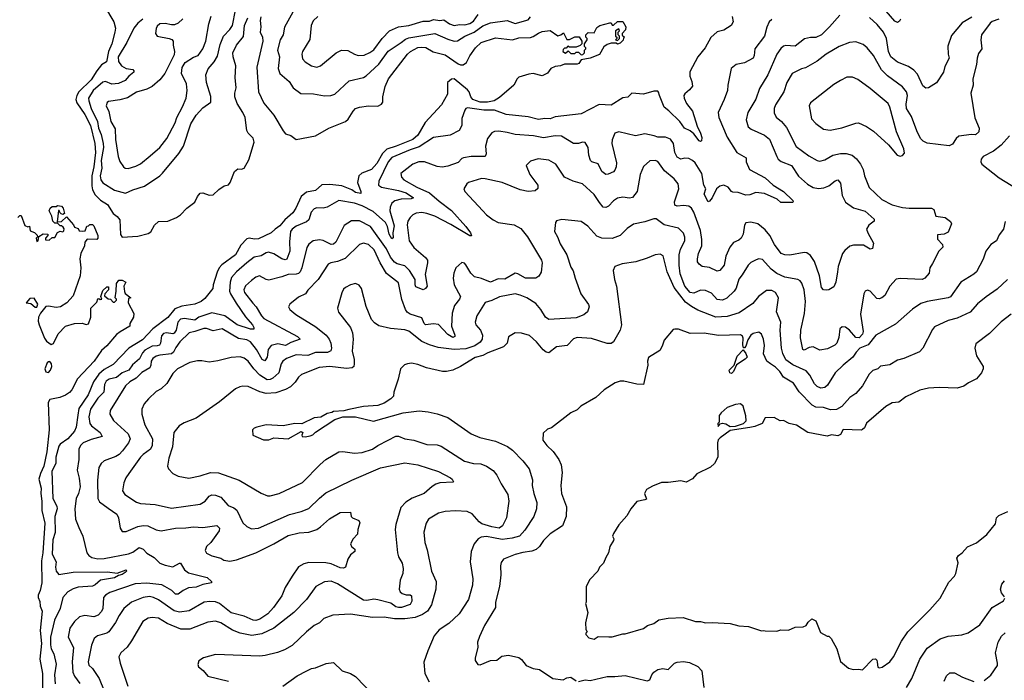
# Model space of a CAD drawing. Extents: x 1771496 to 1971148, y 471553 to 643630.
# Tile 24 of 256: x 1816083 to 1823679, y 516932 to 522031. Entities that reach past the tile are written whole.
import ezdxf

# ---------------------------------------------------------------- set-up
doc = ezdxf.new("R2010")
doc.units = 0

msp = doc.modelspace()

# ---------------------------------------------------------------- linework, layer by layer
at = {"layer": '0CON10XD'}
for points in [[(1816738, 522135), (1816810, 522015), (1816823.5, 521965), (1816816.8, 521935), (1816793.3, 521845), (1816768.9, 521785), (1816753.8, 521706.2), (1816715, 521681.5), (1816677.4, 521635), (1816635, 521565.9), (1816540.2, 521475), (1816523.3, 521445), (1816516.2, 521415), (1816525, 521388.5), (1816585, 521298.2), (1816629, 521215), (1816661.7, 521075), (1816667.7, 521005), (1816655.8, 520895), (1816639.3, 520825), (1816638.8, 520748.8), (1816645, 520718.5), (1816665, 520678.5), (1816707.3, 520637.3), (1816761.9, 520605), (1816804.7, 520535), (1816835, 520512.3), (1816855.6, 520485), (1816861.8, 520371.8), (1816875, 520352), (1816995, 520360.7), (1817075, 520380.9), (1817095.5, 520394.5), (1817123.5, 520445), (1817155, 520474.4), (1817225, 520475.5), (1817293.1, 520505), (1817325, 520525.4), (1817373.9, 520576.1), (1817435, 520621.9), (1817454.6, 520665.4), (1817475, 520692.5), (1817495, 520693.5), (1817545, 520675.6), (1817575, 520680), (1817618.5, 520721.5), (1817660.4, 520749.6), (1817695, 520756.9), (1817706.9, 520773.1), (1817740.7, 520859.3), (1817765, 520879.1), (1817795, 520877.1), (1817815, 520884.5), (1817852, 520948), (1817892.4, 521085), (1817885, 521115.5), (1817844.8, 521154.8), (1817834.7, 521174.7), (1817822.1, 521275), (1817805, 521315.3), (1817760.2, 521385), (1817742.8, 521435), (1817742.4, 521465), (1817753.1, 521505), (1817745.9, 521585), (1817751.8, 521675), (1817730.4, 521745), (1817728.5, 521775), (1817755.7, 521835), (1817808.8, 521901.2), (1817818.1, 521985), (1817844.1, 522045.9)], [(1817629.4, 521840.6), (1817654.7, 521905), (1817704.6, 521955), (1817725, 521985.8), (1817748.3, 522105)], [(1818190.6, 522089.4), (1818125.5, 521974.5), (1818114.6, 521915), (1818093.4, 521875), (1818072.5, 521795), (1818087.8, 521745), (1818077.8, 521655), (1818090.6, 521615), (1818161.2, 521555), (1818192.5, 521505), (1818251.2, 521461.2), (1818349.3, 521459.3), (1818435, 521443.8), (1818483.6, 521446.4), (1818515, 521456.9), (1818625, 521560), (1818735, 521585.4), (1818755, 521597.1), (1818853.4, 521686.6), (1818925, 521788.9), (1819025.8, 521854.2), (1819059, 521881), (1819085, 521892), (1819285, 521923.3), (1819385, 521879.7), (1819435, 521866.2), (1819461.2, 521868.8), (1819517, 521903), (1819588.8, 521935), (1819655, 521984.2), (1819715, 522005.7), (1819845, 522025.3), (1819905, 522002.9), (1820005, 522030.5), (1820025, 522054)], [(1822877.1, 522035), (1822871.2, 522018.8), (1822855, 522008.8), (1822835, 522019.2), (1822733.3, 522135)], [(1820085, 521926.4), (1820115, 521940.9), (1820175, 521947.5), (1820235, 521907.5), (1820257, 521913), (1820278.3, 521928.3), (1820305, 521877.5), (1820325, 521877.5), (1820365, 521897.5), (1820398.3, 521898.3), (1820420, 521865), (1820420, 521845), (1820408.3, 521831.7), (1820375, 521820), (1820325, 521820), (1820313, 521827), (1820298.3, 521811.7), (1820285, 521810), (1820275, 521800), (1820273.3, 521786.7), (1820295, 521772.5), (1820315, 521790), (1820335, 521770), (1820365, 521770), (1820375, 521780), (1820395, 521780), (1820415, 521760), (1820428.3, 521761.7), (1820440, 521775), (1820440, 521795), (1820450, 521805), (1820450, 521815), (1820440, 521825), (1820440, 521845), (1820460, 521875), (1820460, 521885), (1820450, 521895), (1820450, 521915), (1820468.3, 521931.7), (1820515, 521930), (1820535, 521970), (1820560, 521985), (1820635, 522007.5), (1820647, 522007), (1820655, 521990), (1820665, 521990), (1820695, 522017.5), (1820737, 522017), (1820760, 521975), (1820757.5, 521952.5), (1820730, 521925), (1820731.7, 521911.7), (1820750, 521895), (1820741.7, 521888.3), (1820738.3, 521871.7), (1820715, 521850), (1820695, 521842.5), (1820685, 521850), (1820645, 521850), (1820615, 521840), (1820588.8, 521821.2), (1820555, 521762.5), (1820485, 521733.3), (1820415, 521720), (1820396.4, 521693.6), (1820385, 521687.5), (1820285, 521686.7), (1820255.7, 521674.3), (1820215, 521669.2), (1820181.2, 521655), (1820155, 521618.8), (1820115, 521598), (1820045, 521615.6), (1820010.2, 521609.8), (1819932.9, 521587.1), (1819920.4, 521575), (1819894.5, 521525), (1819785, 521431.5), (1819743.1, 521405), (1819693.2, 521393.2), (1819635, 521393.6), (1819579.6, 521415), (1819563.1, 521435), (1819551.9, 521475), (1819539.2, 521489.2), (1819435, 521574.3), (1819415, 521572.9), (1819383.1, 521545), (1819382.6, 521457.4), (1819337.5, 521375), (1819211.7, 521238.3), (1819155, 521140), (1819115, 521107.1), (1818987.8, 521055), (1818915, 521032.8), (1818881.6, 520998.4), (1818838.2, 520921.8), (1818796.6, 520873.4), (1818722.8, 520847.2), (1818699.5, 520825), (1818688.9, 520775), (1818715.7, 520705), (1818715, 520690), (1818675, 520696.2), (1818645, 520717.8), (1818569.7, 520749.7), (1818475, 520759.5), (1818415, 520755.4), (1818366.4, 520713.6), (1818295, 520700.5), (1818254.5, 520665.5), (1818214.4, 520575.6), (1818190.2, 520539.8), (1818127.8, 520485), (1818090.6, 520439.4), (1818054.3, 520415), (1818024, 520385), (1817925, 520339.6), (1817895, 520337.5), (1817854.5, 520345.5), (1817835, 520340), (1817790.4, 520289.6), (1817748.3, 520215), (1817642.2, 520137.8), (1817623.2, 520115), (1817607.8, 520082.2), (1817576.7, 519985), (1817573.8, 519955), (1817511.5, 519878.5), (1817482.9, 519855), (1817435, 519835.4), (1817335, 519819.7), (1817280.9, 519799.1), (1817225, 519733.3), (1817111.3, 519645), (1817031.2, 519558.8), (1816924.3, 519495.7), (1816805, 519370), (1816735, 519331.1), (1816695, 519293.9), (1816651.4, 519235), (1816611.1, 519135), (1816540.5, 519029.5), (1816531.1, 518978.9), (1816519.2, 518885), (1816506.2, 518855), (1816454.1, 518795), (1816396.2, 518755), (1816385, 518738.6), (1816361.6, 518655), (1816362.1, 518605), (1816330.8, 518545), (1816339.7, 518335), (1816370.4, 518275), (1816373.4, 518255), (1816355.6, 518195), (1816356.5, 518073.5), (1816338.5, 518015), (1816333.6, 517905), (1816364.4, 517845), (1816359.4, 517805), (1816364.4, 517775), (1816385, 517748.6), (1816495, 517767.8), (1816759.7, 517770.3), (1816835, 517759.6), (1816903.8, 517783.8), (1816908, 517775), (1816897.8, 517765), (1816875, 517748.8), (1816845, 517741.1), (1816815, 517723.4), (1816706.2, 517703.8), (1816665, 517668.6), (1816645, 517659.3), (1816535, 517652), (1816495, 517638.2), (1816455, 517614.1), (1816415, 517571.9), (1816396.6, 517485), (1816351.6, 517395), (1816320.6, 517265), (1816319.8, 517205), (1816326.1, 517175), (1816347.1, 517135), (1816364.7, 517055.3), (1816351.9, 516975), (1816356.2, 516905)], [(1821578.8, 522055), (1821586.2, 522015), (1821572, 521985), (1821515, 521950.6), (1821465, 521936.5), (1821416, 521894), (1821370.5, 521815), (1821314.6, 521745), (1821252, 521628), (1821253.3, 521595), (1821268.1, 521555), (1821272.7, 521517.3), (1821250.7, 521489.3), (1821215, 521460), (1821207.8, 521445), (1821208.2, 521425), (1821226.7, 521385), (1821272.9, 521325), (1821309.7, 521209.7), (1821336.4, 521155), (1821345, 521122.5), (1821344, 521096), (1821335, 521091.2), (1821325, 521097.1), (1821285, 521150), (1821255, 521174), (1821212.5, 521195), (1821175.5, 521245), (1821092.3, 521327.7), (1821055.4, 521355.4), (1821018, 521445), (1821012.5, 521472.5), (1821005, 521480), (1820975, 521478.8), (1820895, 521456.9), (1820805.8, 521464.2), (1820775, 521434.2), (1820735, 521427.1), (1820645, 521372.5), (1820553.4, 521376.6), (1820415, 521304.4), (1820215, 521280), (1820175, 521266.1), (1820135, 521268.5), (1820085, 521261.5), (1820005, 521281.8), (1819835, 521299.2), (1819745, 521333.5), (1819665, 521332.9), (1819539.1, 521350.9), (1819524.5, 521345.5), (1819516.8, 521333.2), (1819495, 521267.5), (1819494.4, 521215), (1819474.3, 521175.7), (1819405, 521139.4), (1819275, 521120.7), (1819165, 521048.7), (1819095, 521027.2), (1818955, 520966.5), (1818925, 520933.8), (1818854, 520785), (1818851.8, 520755), (1818875, 520737.8), (1819005, 520712.1), (1819065, 520693.8), (1819121.2, 520655), (1819102.6, 520647.4), (1819025, 520646.7), (1818977, 520633), (1818954.4, 520615.6), (1818940.8, 520585), (1818940, 520555), (1818971, 520441), (1818962.1, 520385), (1818963.6, 520346.4), (1818955, 520340), (1818934.2, 520375), (1818921.9, 520435), (1818906.2, 520465), (1818809.5, 520549.5), (1818725, 520595.2), (1818665, 520615.6), (1818545, 520634.5), (1818455, 520583.1), (1818425, 520576.4), (1818375, 520577.5), (1818355, 520570.6), (1818330.6, 520545), (1818313.1, 520485), (1818295, 520470.4), (1818215, 520436), (1818185, 520414.5), (1818173.1, 520395), (1818166, 520316), (1818167.8, 520245), (1818145, 520181.9), (1818131.7, 520178.3), (1818105, 520184.7), (1818045, 520223.8), (1818003.7, 520236.3), (1817985, 520232.2), (1817945, 520209.5), (1817892.6, 520197.4), (1817835.3, 520154.7), (1817755, 520085.6), (1817718.1, 520041.9), (1817705.9, 520004.1), (1817703, 519935), (1817708.9, 519915), (1817752.6, 519842.6), (1817826.3, 519736.3), (1817878.9, 519675), (1817889.5, 519655), (1817888.5, 519641.5), (1817865, 519642.5), (1817761.4, 519675), (1817665.2, 519745.2), (1817565, 519769.3), (1817464.8, 519735.2), (1817435, 519710.8), (1817355, 519724.2), (1817325, 519718.7), (1817303.1, 519696.9), (1817289.3, 519635), (1817275, 519610.7), (1817265, 519606.5), (1817215, 519613.6), (1817192.3, 519607.7), (1817178, 519592), (1817169.7, 519535), (1817160.9, 519519.1), (1817145, 519512.4), (1817105, 519511.7), (1817048.8, 519481.2), (1817029.8, 519460.2), (1817007.7, 519412.3), (1816953.3, 519366.7), (1816924.5, 519325), (1816875, 519305.8), (1816829.9, 519270.1), (1816772.5, 519255), (1816749.4, 519240.6), (1816737.2, 519215), (1816732.1, 519155), (1816685, 519108.8), (1816628.8, 519025), (1816616.7, 518966.7), (1816625.3, 518915), (1816638.5, 518895), (1816703.3, 518845), (1816720, 518815), (1816635, 518790.3), (1816574.2, 518765), (1816552.2, 518745), (1816538.9, 518715), (1816539.6, 518635), (1816527.3, 518555), (1816542.7, 518492.7), (1816548.7, 518425), (1816537.7, 518375), (1816518.5, 518335), (1816508.7, 518255), (1816514.6, 518174.6), (1816538.3, 518111.7)], [(1817033.6, 522035), (1816995.7, 522004.3), (1816962.9, 521965), (1816909.6, 521855), (1816842.2, 521745), (1816845, 521707.5), (1816868.8, 521675), (1816905, 521653.5), (1816955.3, 521645.3), (1816964.3, 521635), (1816963.1, 521625), (1816925, 521596.2), (1816897.7, 521562.3), (1816845, 521539.2), (1816795, 521533.8), (1816745, 521554.6), (1816725, 521547.5), (1816651.2, 521485), (1816615.2, 521425), (1816615.9, 521404.1), (1816635.2, 521345), (1816684.5, 521245), (1816691.9, 521195), (1816711.5, 521145), (1816728.1, 521075), (1816728.6, 521045), (1816711.9, 520945), (1816717.3, 520885), (1816703.5, 520825), (1816708.7, 520795), (1816725, 520771.8), (1816815.6, 520715.6), (1816898.6, 520691.4), (1816955, 520717.8), (1817045, 520745.7), (1817165, 520824.7), (1817185, 520845.5), (1817311.8, 520998.2), (1817346.8, 521055), (1817402.7, 521227.3), (1817444.6, 521295), (1817495, 521351.1), (1817557.1, 521395), (1817558.3, 521438.3), (1817524.5, 521545), (1817520, 521605), (1817538.3, 521651.7), (1817584.6, 521705.4), (1817609.3, 521750.7), (1817629.4, 521840.6)], [(1817341.9, 522038.1), (1817306, 522004), (1817277.4, 521992.6), (1817255, 521991.1), (1817205, 522002.2), (1817165, 521997.8), (1817145, 521980.8), (1817136.3, 521963.7), (1817131.4, 521925), (1817143.8, 521905), (1817235.7, 521885.7), (1817257.3, 521877.3), (1817266.2, 521865), (1817266.2, 521835), (1817278.8, 521785), (1817275, 521760), (1817203.3, 521615), (1817165, 521565.6), (1817105, 521515.5), (1817063.8, 521495), (1816985, 521472.5), (1816915, 521428.5), (1816855, 521412.2), (1816769.2, 521400.8), (1816757.5, 521392.5), (1816749.2, 521365), (1816771.8, 521321.8), (1816785.6, 521245), (1816818.9, 521188.9), (1816823.2, 521105), (1816843.4, 520975), (1816855.8, 520935.8), (1816882.9, 520895), (1816896.7, 520885), (1816921.3, 520881.3), (1816980.2, 520899.8), (1817015, 520917.5), (1817090.9, 520979.1), (1817165, 521045.6), (1817217.3, 521112.7), (1817283.2, 521235), (1817296.1, 521275), (1817340.5, 521359.5), (1817366.4, 521425), (1817376.2, 521483.8), (1817369.6, 521535), (1817330.9, 521615), (1817337.4, 521662.6), (1817359.8, 521700.2), (1817425, 521742.7), (1817458.9, 521755), (1817495.5, 521805), (1817518.2, 521865), (1817541.9, 521998.1), (1817560.8, 522059.2)], [(1817942.5, 522052.5), (1817938.5, 522025), (1817944.4, 521975), (1817937.5, 521935), (1817955.4, 521895.4), (1817958.9, 521865), (1817912.5, 521665), (1817925.8, 521475), (1817965.7, 521385.7), (1818042.9, 521295), (1818115, 521172.5), (1818135, 521150.8), (1818175, 521136.2), (1818215, 521107.5), (1818365, 521135.7), (1818467.4, 521192.6), (1818597.5, 521245), (1818617.3, 521262.7), (1818655, 521325.6), (1818675, 521345.4), (1818705, 521356.8), (1818774.7, 521365.3), (1818846, 521364), (1818875, 521379.2), (1818884.4, 521395.6), (1818885.8, 521435), (1818903.3, 521515), (1818928.8, 521575), (1819075.8, 521765), (1819098, 521785), (1819155, 521815.6), (1819185, 521820), (1819215.4, 521815.4), (1819273.6, 521783.6), (1819365, 521759.4), (1819465, 521690.7), (1819485, 521682.4), (1819505, 521682.4), (1819529.7, 521700.3), (1819555, 521751.4), (1819600, 521815), (1819643.8, 521855), (1819755, 521890), (1819885, 521876), (1819935, 521891.8), (1820025, 521894.4), (1820045, 521900.5), (1820085, 521926.4)], [(1818384.1, 522055.9), (1818348.5, 522021.5), (1818331.1, 521985), (1818322.4, 521877.6), (1818265, 521786.2), (1818258.9, 521765), (1818265, 521728.8), (1818285.4, 521705.4), (1818335, 521675.6), (1818375, 521665.8), (1818405, 521673.8), (1818525.3, 521774.7), (1818565, 521794.6), (1818614, 521794), (1818665, 521764.4), (1818695, 521754.4), (1818741.7, 521758.3), (1818785, 521776.5), (1818815, 521799.1), (1818879.7, 521885), (1818935.5, 521945), (1819005, 521974.7), (1819085, 521986.2), (1819195, 522020.4), (1819245, 522019.1), (1819275, 522031.5), (1819324.6, 522025.4), (1819355, 522029.7), (1819399.1, 521999.1), (1819435, 521985.9), (1819475, 521993.6), (1819517.6, 521992.4), (1819555, 522002.4), (1819585, 522020), (1819620.1, 522069.9)], [(1821886.4, 522033.6), (1821864.6, 522015.4), (1821846.2, 521973.8), (1821828.5, 521905), (1821754.5, 521805.5), (1821750, 521755), (1821741.9, 521735), (1821675, 521698.8), (1821611.2, 521685), (1821572.5, 521655), (1821545.7, 521525), (1821544.2, 521485), (1821518.6, 521415), (1821470.5, 521315), (1821477.8, 521275), (1821540, 521125), (1821615, 521005.8), (1821688, 520965), (1821688.6, 520935), (1821713.1, 520875), (1821835, 520811.5), (1821896.9, 520755), (1821975, 520704.4), (1822048.8, 520635), (1822051.2, 520625), (1822045, 520620), (1821955, 520620.6), (1821926, 520646), (1821828.9, 520688.9), (1821763.1, 520696.9), (1821715, 520679.2), (1821685, 520677.5), (1821625, 520696.9), (1821585, 520699.4), (1821574.6, 520704.6), (1821548.5, 520738.5), (1821515, 520754.5), (1821485, 520746.9), (1821460, 520725), (1821424.4, 520655), (1821405, 520630), (1821395, 520626), (1821363.1, 520685), (1821376.2, 520725), (1821361.2, 520755), (1821344.7, 520845), (1821295, 520925.5), (1821275, 520944.6), (1821245, 520959.2), (1821215, 520962.5), (1821185, 520954.7), (1821155, 520969.1), (1821138.4, 521005), (1821125.9, 521075), (1821105, 521109.5), (1821065, 521123.1), (1821005, 521125.4), (1820978, 521135), (1820905, 521150.5), (1820835, 521134.6), (1820705.7, 521164.3), (1820675.7, 521154.3), (1820655, 521102.5), (1820650.8, 521075), (1820686.2, 520925), (1820684.4, 520895), (1820675, 520870), (1820663, 520857), (1820622.3, 520837.7), (1820606.1, 520836.1), (1820575, 520860), (1820545, 520919.1), (1820496, 520935), (1820485.6, 520945), (1820474.5, 520985), (1820470, 521045), (1820445, 521082.5), (1820425, 521085.8), (1820393.5, 521076.5), (1820355, 521075.4), (1820263, 521133), (1820215.4, 521135.4), (1820125, 521120.3), (1820046.2, 521133.8), (1819905, 521144.6), (1819845, 521161.5), (1819779.1, 521170.9)], [(1822409.4, 522065), (1822331.9, 521975), (1822270, 521915), (1822225, 521894.7), (1822185, 521893.9), (1822137.6, 521882.4), (1822065, 521826.7), (1821995, 521832.5), (1821975, 521826.7), (1821955, 521809.4), (1821925, 521764.2), (1821853.8, 521605), (1821790.4, 521499.6), (1821761.5, 521418.5), (1821700, 521315), (1821688.3, 521258.3), (1821703.7, 521203.7), (1821725.4, 521185.4), (1821829.2, 521139.2), (1821868.5, 521108.5), (1821925.4, 520975.4), (1821935.6, 520955), (1821957.7, 520937.7), (1822036.7, 520905), (1822092.1, 520822.1), (1822161.5, 520761.5), (1822205.4, 520735.4), (1822245, 520727.3), (1822287.9, 520732.1), (1822325, 520747.8), (1822375, 520786.9), (1822395, 520794.2), (1822415, 520768.8), (1822427.3, 520675), (1822453.3, 520623.3), (1822515, 520577.8), (1822605, 520551.9), (1822675, 520492.5), (1822676.2, 520475), (1822634.6, 520445.4), (1822617.1, 520415), (1822626.7, 520385), (1822671.2, 520305), (1822663.3, 520265), (1822645, 520259.2), (1822591.7, 520291.7), (1822515, 520290.9), (1822488.2, 520281.8), (1822449.3, 520250.7), (1822430, 520225), (1822396.9, 520125), (1822392.2, 520085)], [(1823428.6, 522051.4), (1823355, 522005.8), (1823270.6, 521909.4), (1823243, 521827), (1823246, 521765), (1823253.8, 521735), (1823221.2, 521668.8), (1823210.8, 521625), (1823156.7, 521543.3), (1823095, 521506), (1823075, 521501.2), (1823050.6, 521520.6), (1823009.8, 521609.8), (1822982.5, 521642.5), (1822939.3, 521669.3), (1822855, 521702.6), (1822805, 521743.8), (1822785.3, 521785), (1822769.7, 521885), (1822746.2, 521935), (1822698.2, 521995), (1822638.2, 522048.2)], [(1823635.9, 522034.1), (1823585, 522016.8), (1823568.9, 522005), (1823502.5, 521915), (1823498.1, 521875), (1823505.5, 521805), (1823480.7, 521769.3), (1823469.4, 521735)], [(1820695, 521870), (1820710, 521885), (1820710, 521905), (1820700, 521915), (1820700, 521935), (1820710, 521945), (1820705, 521960), (1820680, 521945), (1820680, 521905), (1820690, 521895), (1820690, 521885), (1820680, 521875), (1820695, 521870)], [(1823469.4, 521735), (1823464.4, 521685), (1823436.9, 521575), (1823438.1, 521525), (1823420, 521465), (1823452.4, 521272.4), (1823484.2, 521195), (1823482, 521165), (1823457.1, 521142.9), (1823425, 521145.6), (1823328.3, 521131.7), (1823308, 521115), (1823280.7, 521069.3), (1823255, 521058.1), (1823085, 521078.2), (1823054.3, 521094.3), (1823033.6, 521115), (1823003.1, 521173.1), (1822964.4, 521284.4), (1822923.8, 521345), (1822921.3, 521378.7), (1822931.8, 521445), (1822923.8, 521473.8), (1822892.8, 521512.8), (1822778.3, 521598.3), (1822732.3, 521645), (1822669.1, 521755), (1822620, 521815), (1822589.3, 521839.3), (1822535, 521860.6), (1822485, 521854.4), (1822404, 521824), (1822305, 521765.5), (1822235, 521710.6), (1822145, 521659.4), (1822115, 521651.9), (1822042.5, 521615), (1822000.5, 521545), (1821978.5, 521475), (1821915.3, 521374.7), (1821904.6, 521345), (1821902.6, 521312.6), (1821918.9, 521278.9), (1821961.4, 521245), (1821997.7, 521197.7), (1822073.4, 521053.4), (1822171.3, 520981.3), (1822235, 520944.4), (1822255, 520940), (1822295, 520948.1), (1822355.3, 520984.7), (1822415, 520998.8), (1822458.6, 520998.6), (1822505, 520985.6), (1822538, 520958), (1822570.8, 520915), (1822590, 520875), (1822601.4, 520825), (1822635.7, 520735), (1822735, 520642.5), (1822815, 520602.1), (1822895, 520582.5), (1822945, 520575.5), (1823117.5, 520575), (1823136, 520565), (1823150, 520515), (1823222.5, 520505), (1823265, 520472.5), (1823271.2, 520455), (1823245, 520391.2), (1823215, 520376), (1823165, 520370), (1823165, 520337.5), (1823202, 520295), (1823204.3, 520275), (1823174.4, 520245), (1823125, 520150), (1823105.6, 520114.4), (1823100, 520075), (1823066.7, 520035), (1823045, 520026.2), (1822875.8, 520034.2), (1822845, 520029.2), (1822796.2, 519975), (1822757, 519903), (1822735, 519884.4), (1822715, 519876.9), (1822695, 519878.1), (1822645, 519935.8), (1822625, 519943.8), (1822605, 519936.7), (1822594.5, 519915.5), (1822568.6, 519758.6), (1822591.6, 519625), (1822585, 519604.4), (1822560, 519575), (1822535, 519577.3), (1822485, 519634.5), (1822455, 519658.5), (1822428.7, 519661.3), (1822410.6, 519645), (1822402.3, 519577.7), (1822386.2, 519535), (1822371.7, 519518.3), (1822315, 519491.5), (1822255, 519481.1), (1822205, 519506.2), (1822175, 519500), (1822135, 519481.4), (1822125.6, 519485.6), (1822107.5, 519575), (1822109.6, 519635), (1822137.8, 519762.2), (1822144.6, 519855), (1822134.7, 519944.7), (1822116.4, 519996.4), (1822104.6, 520014.6), (1822086.2, 520026.2), (1821985, 520043.5), (1821925, 520072.6), (1821881.8, 520105), (1821815, 520179.5), (1821785, 520184.5), (1821765, 520178.5), (1821723.6, 520156.4), (1821702.7, 520137.3), (1821657.8, 520062.2), (1821630.6, 520029.4), (1821610.6, 519959.4), (1821596.2, 519935), (1821538.1, 519881.9), (1821505, 519867.3), (1821465, 519872.1), (1821421.2, 519921.2), (1821375, 519940.4), (1821335, 519942.3), (1821285, 519919.1), (1821255, 519925.8), (1821213.3, 519975), (1821179.6, 520069.6), (1821170.8, 520135), (1821169.7, 520215), (1821181.3, 520258.7), (1821214.5, 520325), (1821215, 520352.5), (1821203.9, 520383.9), (1821165, 520423.1), (1821055, 520447.5), (1820993, 520493), (1820975, 520494.4), (1820905, 520469.6), (1820817.4, 520452.6), (1820769.7, 520420.3), (1820716.2, 520365), (1820655, 520341.5), (1820575, 520344.7), (1820535, 520359.2), (1820467.3, 520437.3), (1820415, 520474.4), (1820265, 520488.6), (1820225, 520478.8), (1820216.2, 520465), (1820210, 520395), (1820233.3, 520355), (1820251.9, 520301.9), (1820303.5, 520215), (1820335, 520120), (1820353.2, 520093.2), (1820368, 520035), (1820412, 519915), (1820472.3, 519832.3), (1820476, 519815), (1820463.8, 519775), (1820435.9, 519754.1), (1820375, 519730.4), (1820165, 519717.5), (1820139.5, 519735), (1820102.5, 519795), (1820065, 519840), (1819995, 519884.6), (1819945, 519905.5), (1819905, 519913.8), (1819785, 519891.1), (1819725, 519862.9), (1819675, 519848.1), (1819610, 519745), (1819598.1, 519695), (1819601.4, 519675), (1819637.5, 519635), (1819653.6, 519595), (1819650.5, 519565), (1819636.9, 519543.1), (1819595, 519514.1), (1819525, 519489.6), (1819435, 519485.9), (1819311.4, 519501.4), (1819245, 519520.4), (1819185, 519547.7), (1819085, 519626.9), (1819055, 519636.4), (1818945, 519647.5), (1818855, 519668), (1818820.7, 519690.7), (1818797.3, 519717.3), (1818755, 519817.5), (1818720.8, 519955), (1818703, 519983), (1818675, 519994), (1818635, 519984.2), (1818596.2, 519965), (1818580.2, 519949.8), (1818567.6, 519922.4), (1818535.7, 519804.3), (1818543, 519773), (1818634.6, 519654.6), (1818650.6, 519615), (1818656.5, 519565), (1818647.9, 519472.1), (1818663.2, 519406.8), (1818664.5, 519375.5), (1818660, 519355), (1818646.9, 519343.1), (1818605, 519339.6), (1818475, 519352.9), (1818394, 519346), (1818257.5, 519292.5), (1818235, 519272.9), (1818208.1, 519231.9), (1818171.9, 519198.1), (1818135, 519176.2), (1818060.5, 519149.5), (1817984.7, 519144.7), (1817935, 519158.9), (1817845, 519199.5), (1817805, 519203.3), (1817781.7, 519198.3), (1817749.3, 519180.7), (1817625, 519082), (1817444.1, 518955.9), (1817351.5, 518918.5), (1817313.7, 518896.3), (1817271.9, 518845), (1817260.9, 518735), (1817235, 518647.5), (1817224.3, 518585), (1817231.2, 518565), (1817265, 518528.8), (1817305, 518507.5), (1817388.3, 518491.7), (1817475, 518510), (1817555, 518537.1), (1817617.6, 518532.4), (1817776.2, 518476.2), (1817945, 518375.8), (1817995, 518355.8), (1818015, 518355.8), (1818085, 518374.3), (1818265, 518459.2), (1818401.2, 518598.8), (1818445, 518635.6), (1818545, 518694.2), (1818575, 518698.6), (1818665, 518684.4), (1818725, 518689.5), (1818805, 518716.2), (1818845, 518744.6), (1818925, 518786.7), (1818985, 518815.6), (1819005, 518815.6), (1819055, 518794.5), (1819124.6, 518784.6), (1819225, 518750.9), (1819305, 518748.9), (1819335, 518740), (1819515, 518624.5), (1819585, 518606.5), (1819642, 518602), (1819685, 518584.4), (1819735, 518551.4), (1819765, 518516), (1819798.1, 518448.1), (1819849.5, 518365), (1819857.1, 518315), (1819838.1, 518185), (1819808.9, 518125), (1819782.6, 518107.4), (1819725, 518115.6), (1819649.3, 518139.3), (1819627.5, 518155), (1819575, 518216.9), (1819534.6, 518234.6), (1819445, 518239.1), (1819365.6, 518234.4), (1819315, 518222.9), (1819238, 518175), (1819219.2, 518145), (1819200.6, 518075), (1819210, 517995), (1819227.9, 517937.9), (1819260.8, 517775), (1819296.5, 517695), (1819292.9, 517635), (1819261.2, 517515), (1819228.2, 517465), (1819190.8, 517439.2), (1819134.4, 517415.6), (1819054.1, 517405.9), (1818975, 517406.4), (1818895, 517419.6), (1818805, 517415.5), (1818635, 517442.5), (1818500, 517435), (1818430.3, 517409.7), (1818395, 517375.8), (1818355, 517354.2), (1818295, 517305.8), (1818185, 517200.8), (1818125, 517165.8), (1818073.4, 517146.6), (1817977.6, 517122.4), (1817935, 517118.1), (1817595, 517131.2), (1817500, 517105), (1817465, 517082.5), (1817457.5, 517055), (1817462.5, 517035), (1817497.7, 517007.7), (1817535, 516963.8), (1817695, 516926.2)], [(1822875, 520977.5), (1822895, 520982.5), (1822908.3, 521001.7), (1822904, 521035), (1822848.6, 521165), (1822795.7, 521355), (1822782, 521385), (1822645, 521500), (1822549.7, 521569.7), (1822507.3, 521587.3), (1822465, 521587.5), (1822415, 521562), (1822365, 521530.8), (1822185, 521390), (1822173.8, 521365), (1822192.9, 521265), (1822225, 521230), (1822285, 521185.8), (1822335, 521177.5), (1822425, 521196), (1822535, 521233.3), (1822555, 521233.8), (1822615, 521206.7), (1822670.5, 521170.5), (1822785.5, 521065.5), (1822852.5, 520985), (1822875, 520977.5)], [(1819779.1, 521170.9), (1819745, 521167.5), (1819725, 521158.1), (1819691.5, 521115), (1819676, 521055), (1819681.5, 520995), (1819674.4, 520975.6), (1819565, 520974.6), (1819506.7, 520965), (1819495, 520960.4), (1819465, 520928.9), (1819385, 520900), (1819342.7, 520892.7), (1819305, 520897.3), (1819205, 520933.8), (1819162.6, 520932.6), (1819115.7, 520915), (1819023.3, 520845), (1819028.6, 520815), (1819047.5, 520795), (1819147.4, 520737.4), (1819245, 520695.7), (1819319.6, 520629.6), (1819415, 520557.1), (1819525, 520435.5), (1819560.6, 520385), (1819568, 520362), (1819555, 520362.9), (1819409.1, 520449.1), (1819285, 520513.6), (1819225, 520536.1), (1819185, 520541.9), (1819142.5, 520537.5), (1819115.7, 520525), (1819094.7, 520505.3), (1819077.5, 520475), (1819073.4, 520446.6), (1819088.9, 520325), (1819125, 520272.7), (1819215, 520195.7), (1819228.2, 520175), (1819229.6, 520155), (1819211.6, 520065), (1819225.5, 519975), (1819215, 519955.8), (1819195, 519945.8), (1819139.4, 519969.4), (1819133.5, 519985), (1819134.5, 520025), (1819091.5, 520095), (1819055, 520130), (1818995, 520146.2), (1818975, 520160), (1818945, 520198.8), (1818913.5, 520263.4), (1818790.4, 520435), (1818705, 520479.7), (1818642.7, 520477.3), (1818587.6, 520442.4), (1818521.2, 520315), (1818505, 520299.5), (1818485, 520295.5), (1818425, 520325.4), (1818395, 520330.9), (1818346.3, 520323.7), (1818312.7, 520297.3), (1818298.5, 520271.5), (1818260.6, 520115), (1818247.2, 520085), (1818235, 520072.9), (1818215, 520066.3), (1818155, 520064.6), (1818105.8, 520045.8), (1818005, 520020.5), (1817985, 520024.4), (1817934.4, 520054.4), (1817905, 520043.1), (1817871.7, 520018.3), (1817824.4, 519975.6), (1817812, 519945), (1817817.7, 519925), (1817882.4, 519842.4), (1817907.1, 519815), (1817948.2, 519745), (1817966.7, 519725), (1818225.7, 519585), (1818247.5, 519565), (1818175, 519539.6), (1818135, 519515.9), (1818075, 519530), (1818024.1, 519515.9), (1818001.2, 519485), (1817991.8, 519425), (1817975, 519397.1), (1817955, 519407.1), (1817910.8, 519485), (1817864.2, 519544.2), (1817835, 519558.7), (1817771.2, 519571.2), (1817645, 519645.2), (1817575, 519629.7), (1817525, 519647.6), (1817505, 519648.2), (1817435, 519623.5), (1817390, 519615), (1817319.3, 519545), (1817288.4, 519501.6), (1817269.3, 519465), (1817255, 519453.1), (1817165, 519442), (1817135, 519432.9), (1817109.6, 519415), (1817097.3, 519395), (1817095.6, 519364.4), (1817087.5, 519342.5), (1817025, 519306.6), (1816982.2, 519265), (1816932.3, 519235), (1816899.4, 519205), (1816780, 519015), (1816778.1, 518985), (1816806.6, 518936.6), (1816920, 518835), (1816934.4, 518795), (1816922.5, 518765), (1816877.4, 518702.6), (1816849.6, 518675), (1816825, 518658.6), (1816733.8, 518626.2), (1816711.4, 518605), (1816694.6, 518575.4), (1816683.8, 518476.2), (1816686.4, 518335), (1816699.5, 518309.5), (1816765, 518261.5), (1816833.5, 518213.5), (1816845, 518186.7), (1816858.6, 518105), (1816875, 518080), (1816905, 518079.4), (1816995, 518118.2), (1817035, 518127.2), (1817072.9, 518122.9), (1817135, 518092.7), (1817175, 518085.5), (1817285, 518107.1), (1817365, 518108.2), (1817425, 518116.1), (1817495, 518110.7), (1817605, 518126), (1817625.8, 518105.8), (1817622.2, 518085), (1817557.8, 517995), (1817523.3, 517965), (1817514.3, 517935), (1817525, 517912.9), (1817565, 517891.8), (1817635, 517875.5), (1817658.5, 517858.5), (1817705, 517852.2), (1817755, 517860.5), (1817903.8, 517915), (1818045, 517984.6), (1818155, 518050), (1818238.7, 518071.3), (1818315, 518074.5), (1818375, 518096.5), (1818404.7, 518115.3), (1818472.9, 518177.1), (1818555, 518226), (1818635, 518230), (1818640, 518195), (1818650, 518185), (1818700, 518165), (1818707, 518147), (1818690.8, 518095), (1818689.5, 518060.5), (1818655, 518023.3), (1818636.2, 517985), (1818644, 517964), (1818667.5, 517945), (1818667.5, 517925), (1818635, 517900), (1818613.9, 517866.1), (1818597.5, 517805), (1818581.7, 517798.3), (1818555, 517800.6), (1818485, 517829.6), (1818445, 517839.2), (1818315, 517840), (1818275, 517830), (1818235, 517808.1), (1818186.2, 517736.2), (1818132.4, 517647.6), (1818105, 517584.2), (1818042.3, 517495), (1817997.3, 517445), (1817935.9, 517404.1), (1817905, 517392.9), (1817885, 517395.4), (1817815, 517427.5), (1817715, 517452.4), (1817625.6, 517525), (1817595, 517537.5), (1817550.9, 517540.9), (1817506, 517534), (1817390.8, 517469.2), (1817315, 517458.4), (1817275, 517467.1), (1817155, 517552.7), (1817115, 517571.6), (1817085, 517577.6), (1817035, 517570.9), (1816945, 517535.4), (1816885.5, 517485), (1816851.9, 517431.9), (1816822.6, 517377.4), (1816770, 517305), (1816754.6, 517295.4), (1816683.8, 517275), (1816658.9, 517255), (1816636.7, 517203.3), (1816612.7, 517075), (1816617.8, 517047.8), (1816644.2, 517024.2), (1816695.6, 516945), (1816767.4, 516767.4)], [(1823719.4, 521135), (1823655, 521062.5), (1823595, 521017.1), (1823515, 520975.8), (1823501.2, 520955), (1823498.8, 520935), (1823506.7, 520915), (1823639.7, 520809.7), (1823777.5, 520725)], [(1822392.2, 520085), (1822380.6, 520005), (1822365, 519970), (1822325, 519946.2), (1822305, 519942), (1822285, 519945.8), (1822268.6, 519965), (1822252.9, 520055), (1822214.1, 520164.1), (1822185, 520211.9), (1822155, 520230.6), (1822135, 520234.4), (1822025, 520214.3), (1821985, 520217.1), (1821957.2, 520227.2), (1821906.9, 520295), (1821870.9, 520365), (1821835, 520408.1), (1821778.8, 520455), (1821725, 520469.4), (1821685, 520463.3), (1821676, 520445), (1821663.8, 520375), (1821648, 520345), (1821630.9, 520329.1), (1821589.8, 520310.2), (1821562.5, 520275), (1821530.6, 520205), (1821518.5, 520135), (1821485, 520094.2), (1821465, 520090), (1821405, 520119.4), (1821347.5, 520125), (1821325, 520143.8), (1821312.7, 520162.7), (1821311.4, 520185), (1821320.4, 520225), (1821345.3, 520284.7), (1821346.5, 520335), (1821335.9, 520405), (1821283.2, 520545), (1821265.3, 520575.3), (1821245, 520592.1), (1821205, 520596.1), (1821155, 520590.9), (1821138.3, 520598.3), (1821134.6, 520625), (1821167.3, 520725), (1821164.4, 520764.4), (1821131.7, 520801.7), (1821058.6, 520865), (1821005, 520935.8), (1820985, 520944.3), (1820945, 520940.8), (1820895, 520898.8), (1820870, 520835), (1820845.6, 520705), (1820811.7, 520658.3), (1820786.6, 520653.4), (1820735, 520660.9), (1820695, 520652.5), (1820665, 520633.3), (1820625, 520590.6), (1820605, 520580.6), (1820585, 520584.4), (1820555, 520619.4), (1820515, 520682.5), (1820425, 520764), (1820354.2, 520784.2), (1820286.7, 520815), (1820220, 520915), (1820165, 520945.6), (1820083.4, 520956.6), (1820025, 520938), (1819990, 520905), (1820018, 520835), (1820081.2, 520755), (1820081.7, 520728.3), (1820060.5, 520709.5), (1820005, 520704.3), (1819945, 520717.5), (1819805, 520774.5), (1819675, 520803.8), (1819645, 520804.5), (1819545, 520774), (1819532, 520765), (1819510, 520725), (1819517.5, 520705), (1819656.8, 520556.8), (1819685, 520524.3), (1819735, 520485.7), (1819775, 520465.6), (1819898.6, 520448.6), (1819949.2, 520419.2), (1820000, 520355), (1820108.9, 520175), (1820114.4, 520155), (1820106.6, 520083.4), (1820089.5, 520050.5), (1820065, 520036), (1819985, 520036.7), (1819925, 520070.5), (1819905, 520075.6), (1819825, 520027.5), (1819775, 520029.5), (1819714.2, 520004.2), (1819645, 520034.4), (1819592.5, 520045), (1819563.3, 520075), (1819525, 520140), (1819515, 520151.2), (1819495, 520156.2), (1819447.5, 520115), (1819432.9, 520075), (1819428.6, 520035), (1819435.6, 519985), (1819484.3, 519895), (1819476.9, 519875), (1819436.5, 519825), (1819418.5, 519765), (1819414, 519665), (1819440, 519595), (1819440, 519585), (1819425, 519578.1), (1819385, 519601.2), (1819315, 519678.5), (1819275, 519683.3), (1819215, 519675.5), (1819203.1, 519685), (1819185, 519728.5), (1819095, 519758.3), (1819073.1, 519773.1), (1819059.1, 519795), (1819032.2, 519872.2), (1819005, 519999.2), (1818912, 520072), (1818863.6, 520155), (1818817.7, 520255), (1818775, 520296.5), (1818735, 520306.9), (1818705.4, 520294.6), (1818595, 520188.5), (1818535, 520163.8), (1818484.6, 520155.4), (1818462.5, 520145), (1818386.7, 520025), (1818306.1, 519943.9), (1818288.6, 519915), (1818235, 519889.2), (1818166.2, 519835), (1818156.2, 519815), (1818168, 519795), (1818214.2, 519755), (1818369.1, 519659.1), (1818447.8, 519595), (1818471.8, 519565), (1818484.6, 519535), (1818489.6, 519495), (1818483.3, 519475), (1818458, 519462), (1818365, 519463.2), (1818305, 519438.4), (1818215, 519443.6), (1818141.9, 519415), (1818114.5, 519395), (1818101.1, 519375), (1818082.1, 519305), (1818037.2, 519262.8), (1818015, 519253.2), (1817991.5, 519251.5), (1817936, 519286), (1817889.1, 519335), (1817845, 519395.6), (1817815, 519418.5), (1817785, 519427.8), (1817715, 519424.4), (1817612.1, 519397.9), (1817545, 519388.1), (1817488.8, 519398.8), (1817455, 519396.9), (1817395, 519384.4), (1817301.2, 519335), (1817265, 519301.2), (1817218, 519222), (1817175, 519181.4), (1817135, 519160.8), (1817076, 519105), (1817044.3, 519065), (1817025.6, 519024.4), (1817024.4, 518985), (1817048.5, 518905), (1817107.3, 518795), (1817106.4, 518745), (1817092.5, 518715), (1817035, 518675.5), (1817015.5, 518655), (1816925, 518527.5), (1816901.9, 518495), (1816885.6, 518455), (1816875.7, 518395), (1816895.4, 518365.4), (1816985, 518306.7), (1817015, 518296.9), (1817128.3, 518288.3), (1817255, 518261.5), (1817475, 518291.1), (1817515, 518315.5), (1817545, 518353.6), (1817565, 518362.7), (1817595, 518361.2), (1817634.7, 518344.7), (1817692.2, 518282.2), (1817734, 518264), (1817759.4, 518245), (1817805, 518148), (1817835, 518119.2), (1817871.3, 518101.3), (1817925, 518106.5), (1818165, 518211.5), (1818256, 518234), (1818315, 518256.7), (1818395, 518337.8), (1818445, 518379.5), (1818645, 518475.5), (1818867.1, 518572.9), (1819055, 518610.9), (1819154.7, 518594.7), (1819315, 518542.7), (1819406, 518495), (1819420, 518485), (1819430, 518465), (1819425, 518460), (1819325, 518455.6), (1819293.8, 518446.2), (1819265, 518428.6), (1819204.3, 518375), (1819111.5, 518338.5), (1819062.6, 518307.4), (1819024.6, 518265.4), (1818984.5, 518135), (1818980, 518095), (1818997.8, 517915), (1819006.7, 517885), (1819034.5, 517835), (1819041.2, 517795), (1819038.5, 517755), (1819017.3, 517705), (1819010.6, 517635), (1819019.2, 517615), (1819035, 517601.4), (1819065, 517590.6), (1819095, 517592), (1819105.8, 517585), (1819107.3, 517542.7), (1819095, 517516.7), (1819030, 517495), (1819005, 517492.7), (1818985, 517499.1), (1818946.4, 517526.4), (1818845, 517553.1), (1818815, 517557.1), (1818761.5, 517548.5), (1818735, 517551.1), (1818535, 517677.2), (1818485, 517696.7), (1818435, 517691.3), (1818368.6, 517655), (1818295, 517554.3), (1818197.8, 517455), (1818045, 517334.6), (1817950.1, 517289.9), (1817875, 517278.6), (1817785, 517295.3), (1817725, 517318.9), (1817634.2, 517375), (1817595, 517387.9), (1817535, 517380), (1817395, 517326.8), (1817326.5, 517326.5), (1817220.7, 517370.7), (1817155, 517410.5), (1817105, 517417.8), (1817075, 517410.6), (1817032.5, 517385), (1816944.7, 517235.3), (1816911.3, 517188.7), (1816864.2, 517145), (1816848, 517112), (1816858.1, 517065), (1816917.4, 516887.4)], [(1816070, 520505), (1816085, 520520), (1816095, 520520), (1816123.6, 520443.6), (1816145, 520432.5), (1816158.3, 520438.3), (1816165, 520400), (1816198.3, 520388.3), (1816218.3, 520368.3), (1816220, 520355), (1816210, 520345), (1816215, 520320), (1816227, 520323), (1816231.7, 520358.3), (1816265, 520377.5), (1816300, 520375), (1816300, 520365), (1816282.5, 520345), (1816283, 520333), (1816311.7, 520328.3), (1816335, 520350), (1816355, 520350), (1816375, 520387.5), (1816395, 520397.5), (1816415, 520392.5), (1816425, 520400), (1816426.4, 520416.4), (1816419.3, 520429.3), (1816405, 520440), (1816395, 520440), (1816375, 520460), (1816355, 520460), (1816340, 520475), (1816331.2, 520515), (1816311.2, 520555), (1816317.5, 520575), (1816335, 520590), (1816365, 520590), (1816375, 520597.5), (1816405, 520592.5), (1816417.5, 520575), (1816430, 520535), (1816415, 520527.5), (1816403, 520533), (1816391.7, 520541.7), (1816388.3, 520558.3), (1816381.7, 520558.3), (1816371.7, 520471.7), (1816407, 520473), (1816445, 520510), (1816498.3, 520448.3), (1816505, 520430), (1816535, 520420), (1816541.7, 520401.7), (1816565, 520397.5), (1816589.3, 520400.7), (1816601.7, 520438.3), (1816615, 520440), (1816625, 520450), (1816645, 520450), (1816655, 520440), (1816686.7, 520365), (1816686.7, 520345), (1816677.5, 520335), (1816605, 520336.7), (1816586.7, 520315), (1816583.3, 520285), (1816555.8, 520225), (1816547.1, 520185), (1816553.8, 520115), (1816550.8, 520055), (1816495, 519900), (1816448, 519845), (1816398.8, 519815), (1816365, 519810.6), (1816305, 519820), (1816285, 519816.7), (1816243.1, 519766.9), (1816227.8, 519735), (1816226.5, 519705), (1816234.4, 519675), (1816273.5, 519573.5), (1816290, 519550), (1816325, 519524), (1816345, 519531.2), (1816378.9, 519605), (1816437.1, 519665), (1816505, 519686.4), (1816565, 519688.8), (1816595, 519677.5), (1816615, 519682.5), (1816632.5, 519735), (1816633.3, 519805), (1816678.3, 519851.7), (1816685, 519877.5), (1816695, 519880), (1816705, 519870), (1816717.5, 519875), (1816710, 519895), (1816725, 519940), (1816755, 519970), (1816768.3, 519968.3), (1816767.5, 519945), (1816740, 519915), (1816738.3, 519898.3), (1816765, 519877.5), (1816785, 519872.5), (1816805, 519850), (1816815, 519850), (1816830, 519865), (1816830, 519875), (1816820, 519885), (1816828.8, 519935), (1816830, 519995), (1816848.3, 520021.7), (1816875, 520020), (1816902.5, 520005), (1816886.7, 519975), (1816891.7, 519931.7), (1816897, 519917), (1816940, 519885), (1816921.7, 519878.3), (1816920, 519845), (1816963, 519763), (1816960, 519735), (1816932.5, 519685), (1816932.5, 519665), (1816857.3, 519622.7), (1816829.6, 519600.4), (1816755, 519514), (1816713.1, 519476.9), (1816658.6, 519395), (1816530.2, 519259.8), (1816485.7, 519174.3), (1816467.4, 519152.6), (1816437.4, 519132.6), (1816393.3, 519115), (1816315, 519098.6), (1816302.2, 519075), (1816311.3, 518865), (1816293.3, 518695), (1816269.8, 518585), (1816242.6, 518527.4), (1816232.1, 518485), (1816248.8, 518415), (1816245.3, 518375), (1816253.3, 518315), (1816253.1, 518243.1), (1816278.3, 518145), (1816262.7, 517915), (1816251.9, 517855), (1816255.3, 517685), (1816240.8, 517625), (1816225, 517590), (1816225, 517570), (1816239.3, 517539.3), (1816242, 517505), (1816255.6, 517465), (1816240, 517315), (1816251.2, 517215), (1816237.5, 517095), (1816258.4, 516985), (1816259.1, 516805)], [(1823685, 520472.5), (1823672, 520415), (1823640.3, 520369.7), (1823618.8, 520325), (1823574.3, 520295.7), (1823536.2, 520245), (1823515, 520182.5), (1823464.2, 520085), (1823443.6, 520066.4), (1823344.2, 520005), (1823265, 519892.7), (1823245, 519884.6), (1823085, 519856.2), (1823035, 519839.1), (1822972.2, 519797.8), (1822838.9, 519681.1), (1822688, 519595), (1822629, 519521), (1822564.5, 519495), (1822535.5, 519465), (1822510.5, 519425), (1822435.3, 519364.7), (1822375, 519305.6), (1822315, 519210), (1822295, 519191.4), (1822265, 519187.5), (1822235, 519200.5), (1822215, 519219.4), (1822178.4, 519288.4), (1822149.7, 519319.7), (1822046.5, 519366.5), (1821995, 519406.7), (1821970.8, 519455), (1821960, 519495), (1821949.4, 519635), (1821956.2, 519696.2), (1821922.2, 519775), (1821937.8, 519885), (1821915, 519925.6), (1821885, 519941.1), (1821845, 519941.4), (1821784, 519895), (1821738.6, 519841.4), (1821635, 519769.1), (1821540.2, 519739.8), (1821455, 519734.6), (1821315, 519788.5), (1821265, 519816.1), (1821220.7, 519850.7), (1821133.1, 519963.1), (1821077.7, 520085), (1821047, 520207), (1821025, 520220), (1820985, 520217.1), (1820925, 520190), (1820837.8, 520162.2), (1820732.4, 520147.6), (1820675, 520126), (1820662, 520095), (1820671.4, 520025), (1820686.7, 519975), (1820725.6, 519674.4), (1820715.7, 519635), (1820665, 519544), (1820645, 519531.4), (1820615, 519532.2), (1820495, 519570), (1820385, 519576.7), (1820355, 519568), (1820306.7, 519515), (1820225, 519505.6), (1820165, 519460), (1820145, 519464.2), (1820122.3, 519482.3), (1820070.8, 519545), (1820015, 519593.3), (1819955, 519611.2), (1819906.4, 519613.6), (1819855, 519583.3), (1819842.9, 519535), (1819814.6, 519505.4), (1819695, 519460), (1819655, 519437.9), (1819597.3, 519422.7), (1819485, 519353.6), (1819425, 519326.4), (1819375, 519315.4), (1819345, 519315.4), (1819222.8, 519342.8), (1819155, 519369.4), (1819105, 519378.6), (1819074.3, 519375.7), (1819052.7, 519367.3), (1819020, 519335), (1819003.3, 519255), (1818970, 519155), (1818966.7, 519125), (1818947.5, 519105), (1818895, 519070), (1818845, 519053.3), (1818735, 519046.2), (1818623.3, 519023.3), (1818583, 519013), (1818505, 519007.5), (1818491.7, 518998.3), (1818455, 518990), (1818407, 518963), (1818355, 518956.7), (1818259.3, 518910.7), (1818207, 518913), (1818115, 518896.7), (1817985, 518902.5), (1817913, 518887), (1817891.7, 518878.3), (1817880, 518865), (1817883, 518823), (1817965, 518787.5), (1818005, 518787.5), (1818045, 518802.5), (1818155, 518796.2), (1818255, 518852.5), (1818267.5, 518845), (1818260, 518825), (1818263, 518813), (1818285, 518810), (1818325, 518818.8), (1818345, 518826.7), (1818365, 518846.7), (1818513.9, 518946.1), (1818575, 518966.2), (1818675, 518966.2), (1818812.3, 518932.3), (1819042.4, 518997.6), (1819125, 519006.9), (1819165, 519011.1), (1819235, 519003.3), (1819305, 518988.1), (1819385, 518961.4), (1819565, 518833.1), (1819632.9, 518807.1), (1819755, 518776.7), (1819846.9, 518736.9), (1819885, 518707.5), (1819965, 518627.1), (1820012.5, 518565), (1820038.3, 518478.3), (1820036.7, 518435), (1820048.9, 518375), (1820071.9, 518305), (1820069.4, 518255), (1820049.4, 518195), (1819980.5, 518089.5), (1819938.6, 518045), (1819882.3, 518027.7), (1819805, 518018.3), (1819738.3, 518031.7), (1819685, 518041.9), (1819643.4, 518036.6), (1819621.4, 518025), (1819590, 517985), (1819567.1, 517925), (1819559.5, 517845), (1819578.5, 517715), (1819575.6, 517665), (1819545, 517556.7), (1819474.3, 517445), (1819395, 517371.4), (1819318.7, 517321.3), (1819282, 517275), (1819231.2, 517158.8), (1819202.3, 517072.3), (1819208.8, 516985), (1819241.2, 516921.2)], [(1823702.9, 520025), (1823625, 519950), (1823538.1, 519891.9), (1823471.9, 519838.1), (1823415, 519772.9), (1823315, 519727.5), (1823245, 519708.6), (1823140.3, 519659.7), (1823125, 519640), (1823050.8, 519495), (1823025, 519466), (1822904.3, 519415.7), (1822855, 519402.5), (1822795, 519365.7), (1822725, 519355.7), (1822703.2, 519336.8), (1822665, 519322.5), (1822637.1, 519295), (1822584.3, 519205), (1822535, 519145.7), (1822486.3, 519113.7), (1822424.7, 519045.3), (1822385, 519021.2), (1822338.8, 519018.8), (1822285, 519038.5), (1822225, 519041.2), (1822196, 519056), (1822097.4, 519157.4), (1822053.5, 519225), (1821975, 519271.4), (1821946.2, 519315), (1821915, 519348.2), (1821875, 519373.9), (1821848.1, 519395), (1821822.4, 519452.4), (1821829.1, 519515), (1821822.6, 519565), (1821805, 519602.5), (1821785, 519617.8), (1821742.4, 519607.6), (1821725, 519595.8), (1821700.8, 519559.2), (1821685, 519511.9), (1821675, 519498), (1821667, 519497), (1821660.9, 519520.9), (1821663.6, 519573.6), (1821658.6, 519588.6), (1821645, 519597.8), (1821475, 519593.6), (1821365, 519612.5), (1821255, 519609.4), (1821165, 519643.3), (1821137, 519643), (1821125, 519640), (1821055, 519557.5), (1821039.5, 519510.5), (1821021.2, 519478.8), (1820935, 519422.5), (1820926, 519395), (1820929.2, 519365), (1820895, 519216.2), (1820845, 519218.6), (1820745, 519242), (1820715, 519241.2), (1820677.5, 519227.5), (1820592.5, 519175), (1820527.5, 519115), (1820411.7, 519048.3), (1820385, 519020), (1820333.9, 518996.1), (1820185, 518880), (1820155, 518870), (1820121.7, 518838.3), (1820120, 518785), (1820148.8, 518745), (1820199.1, 518699.1), (1820241.4, 518635), (1820259.4, 518595), (1820268.5, 518535), (1820258.9, 518435), (1820263.5, 518373.5), (1820302.1, 518272.1), (1820300, 518195), (1820270.8, 518125), (1820176.8, 518063.2), (1820125, 518011.4), (1820094.5, 517965), (1820068.6, 517941.4), (1820035, 517928.7), (1819965, 517919.2), (1819905, 517903.3)], [(1816215, 519811.9), (1816224.3, 519835), (1816195, 519882), (1816162.2, 519877.8), (1816132.5, 519845), (1816169.4, 519839.4), (1816202.5, 519812.5), (1816215, 519811.9)], [(1823733.2, 519756.8), (1823655, 519698), (1823565, 519607.5), (1823460.7, 519529.3), (1823450.8, 519495), (1823463.6, 519436.4), (1823516.7, 519355), (1823516.7, 519335), (1823504, 519305), (1823465, 519260), (1823401.7, 519228.3), (1823367.5, 519202.5), (1823315.8, 519185.8), (1823177.3, 519192.7), (1823095, 519187.5), (1823027.9, 519172.1), (1822920.7, 519119.3), (1822865, 519078.8), (1822815, 519072.5), (1822766.2, 519045), (1822615, 518916), (1822599.5, 518880.5), (1822585, 518867.5), (1822575, 518863.1), (1822435, 518866.9), (1822415, 518829.2), (1822395, 518818.9), (1822345, 518825.6), (1822313.9, 518816.1), (1822164.4, 518844.4), (1822075, 518900), (1822020, 518915), (1821977, 518937), (1821950, 518935), (1821905, 518960), (1821835, 518957.5), (1821812, 518915), (1821755, 518890.5), (1821715, 518882.2), (1821565, 518860), (1821487, 518803), (1821473, 518787), (1821467.5, 518765), (1821470, 518655), (1821443.6, 518606.4), (1821413.6, 518576.4), (1821307.5, 518525), (1821275, 518487.5), (1821225, 518462.5), (1821185, 518472.5), (1821085, 518457.5), (1821035, 518457.5), (1820965, 518430), (1820920, 518405), (1820902.5, 518375), (1820918.8, 518331.2), (1820906.1, 518323.9), (1820845, 518312.5), (1820797.5, 518255), (1820768.3, 518201.7), (1820705, 518132.5), (1820663.3, 518065), (1820657.5, 518045), (1820667.5, 518025), (1820665, 518010), (1820636.7, 517965), (1820626.7, 517915), (1820605, 517880), (1820587.5, 517835), (1820557.5, 517805), (1820542.5, 517775), (1820480.7, 517709.3), (1820452.5, 517655), (1820452.5, 517535), (1820447.5, 517525), (1820467.5, 517455), (1820447.5, 517375), (1820450, 517325), (1820460, 517305), (1820450, 517295), (1820450, 517285), (1820475, 517260), (1820515, 517250), (1820545, 517270), (1820627, 517267), (1820653, 517267), (1820735, 517290), (1820755, 517290), (1820895, 517331.2), (1820926.4, 517353.6), (1820975, 517370), (1821015, 517397.5), (1821085, 517412.5), (1821203, 517417), (1821296.4, 517386.4), (1821335, 517386.2), (1821375, 517376.2), (1821425, 517378.8), (1821565, 517370), (1821631.7, 517351.7), (1821705, 517346.2), (1821805, 517312.5), (1821825, 517317.5), (1821835, 517312.5), (1821925, 517310), (1821955, 517322.5), (1822015, 517320), (1822065, 517342.5), (1822126.4, 517343.6), (1822150, 517355), (1822165, 517380), (1822195, 517407.5), (1822225, 517390), (1822260.7, 517300.7), (1822313, 517273), (1822325, 517272.5), (1822343.6, 517253.6), (1822386.7, 517175), (1822416.4, 517076.4), (1822476.4, 517026.4), (1822514.1, 517014.1), (1822555, 517018), (1822585, 517013.8), (1822665, 517094), (1822685, 517097.5), (1822695, 517087.5), (1822699.2, 517070.8), (1822704, 517034), (1822715, 517028.8), (1822735.7, 517034.3), (1822795, 517073.8), (1822825, 517113.8), (1822885.4, 517234.6), (1822934.6, 517305.4), (1823105, 517476), (1823184, 517565), (1823251.3, 517688.7), (1823294.5, 517735.5), (1823304.4, 517755), (1823322.3, 517837.7), (1823314.2, 517875), (1823325, 517896.2), (1823355, 517916.2), (1823395, 517963.3), (1823465.8, 517994.2), (1823543.9, 518056.1), (1823610.7, 518139.3), (1823620, 518185), (1823636.4, 518203.6), (1823706.1, 518233.9)], [(1821575, 519301.2), (1821561.1, 519305), (1821555.4, 519325), (1821594.4, 519365), (1821619.2, 519435), (1821665, 519483.3), (1821685.5, 519455), (1821694.2, 519425), (1821680.6, 519409.4), (1821613.3, 519366.7), (1821591.3, 519315), (1821575, 519301.2)], [(1816305, 519308.6), (1816321.4, 519325), (1816331.9, 519355), (1816329.4, 519375), (1816315, 519391.4), (1816305, 519390.8), (1816295, 519381.2), (1816278.1, 519335), (1816285, 519313.8), (1816305, 519308.6)], [(1821565, 518890), (1821605, 518893.3), (1821667, 518913), (1821688.1, 518935), (1821686.4, 518973.6), (1821665, 519046.7), (1821645, 519066), (1821605, 519060.8), (1821541.7, 519038.3), (1821493.6, 518996.4), (1821480, 518975), (1821480, 518925), (1821470, 518915), (1821471.7, 518891.7), (1821488.3, 518911.7), (1821505, 518917.5), (1821530.3, 518910.3), (1821565, 518890)], [(1816538.3, 518111.7), (1816570.8, 518045), (1816601.5, 517915), (1816615.6, 517895), (1816639.8, 517879.8), (1816685, 517869.1), (1816735, 517871.3), (1816921.7, 517908.3), (1816955, 517921.1), (1817005, 517957.5), (1817035, 517943.3), (1817065, 517914.4), (1817119.8, 517879.8), (1817165, 517837.1), (1817205, 517820.9), (1817265, 517808.9), (1817315, 517836.2), (1817325, 517836.2), (1817354.1, 517784.1), (1817385, 517760.5), (1817530, 517725), (1817563.3, 517695), (1817562.5, 517685), (1817495, 517670.4), (1817445, 517651.1), (1817385.8, 517645), (1817344, 517626), (1817305, 517595.8), (1817285, 517597.1), (1817255.9, 517625.9), (1817203.6, 517655), (1817179.7, 517669.7), (1817065, 517682.3), (1816975, 517675.4), (1816779.5, 517610.5), (1816745, 517588.1), (1816730.2, 517569.8), (1816725.9, 517485), (1816715, 517462.9), (1816688.9, 517435), (1816655, 517420.9), (1816585, 517430.9), (1816545, 517420.5), (1816505, 517384.5), (1816471.1, 517335), (1816456.2, 517265), (1816497.9, 517185), (1816487.3, 517075), (1816493.4, 516993.4), (1816505, 516962.9), (1816546.2, 516906.2)], [(1819905, 517903.3), (1819815, 517868), (1819798.3, 517841.7), (1819792.5, 517815), (1819794.3, 517745), (1819785.6, 517655), (1819754.3, 517534.3), (1819754.3, 517495), (1819668.1, 517355), (1819630.3, 517269.7), (1819615.8, 517225), (1819618, 517185), (1819595.8, 517105), (1819596.2, 517085), (1819618.8, 517055), (1819635, 517050), (1819715, 517085.4), (1819765, 517086.4), (1819802.7, 517117.3), (1819855, 517126.9), (1819935, 517107.1), (1819955, 517092.5), (1819991.2, 517045), (1820045, 517023.3), (1820093.3, 517015), (1820195, 516946.9), (1820275, 516936.7), (1820305, 516951.1), (1820335, 516957.1), (1820375, 516927.1)], [(1823681.2, 517575), (1823657.3, 517607.3), (1823648.8, 517635), (1823661.2, 517675), (1823681.2, 517698.8)], [(1822924.6, 516875.4), (1822965, 516946.2), (1823026.5, 517095), (1823085, 517178.6), (1823185, 517252.7), (1823245, 517272.9), (1823352.5, 517282.5), (1823400.9, 517299.1), (1823489.4, 517360.6), (1823585.6, 517494.4), (1823673.3, 517545), (1823683.3, 517565)], [(1823525, 516930.4), (1823575, 516970.8), (1823625.4, 517045), (1823627.1, 517065), (1823611.2, 517145), (1823631.8, 517225), (1823656.7, 517273.3), (1823685, 517299.4)], [(1818113.6, 516886.4), (1818225, 516966.2), (1818297.5, 517005), (1818335, 517023.3), (1818365, 517028.8), (1818448.6, 517061.4), (1818505, 517068), (1818570, 517005), (1818635, 516984.2), (1818675, 516960.8), (1818815.7, 516815)], [(1820395, 516923.3), (1820445, 516935.5), (1820485, 516930.6), (1820615, 516961.5), (1820675, 516960.4), (1820755, 516969.1), (1820925, 516927.1), (1820945, 516936.2), (1820960, 516975), (1820974.7, 516995.3), (1821005, 517015.6), (1821045, 517022.9), (1821085.3, 517014.7), (1821135, 517064.4), (1821155, 517071.1), (1821205, 517076.5), (1821249.8, 517069.8), (1821315, 517038.6), (1821345.6, 517005), (1821362.2, 516875)], [(1823214.4, 516925), (1823233.1, 516966.9), (1823259.7, 516990.3), (1823295, 516990), (1823356.4, 516956.4), (1823445, 516923.3)]]:
    msp.add_lwpolyline(points, dxfattribs=at)

doc.saveas('drawing.dxf')
